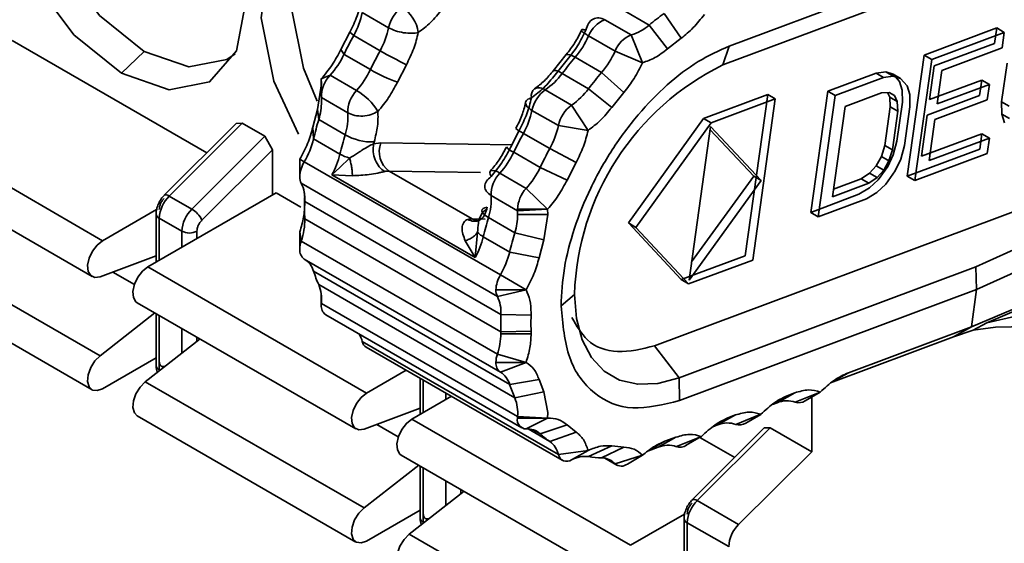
# Model space of a CAD drawing. Header units: millimetres. Extents: x 0 to 420, y 0 to 297.
# Tile 49 of 110: x 303.82 to 306.9, y 108.63 to 110.27. Entities that reach past the tile are written whole.
import ezdxf

# ---------------------------------------------------------------- set-up
doc = ezdxf.new("R2010")
doc.units = ezdxf.units.MM

msp = doc.modelspace()

# ---------------------------------------------------------------- linework, layer by layer
at = {"color": 7, "linetype": 'Continuous', "lineweight": 35}
for p, q in [((306.0375, 110.1838), (306.966, 110.5307)), ((306.0179, 110.125), (306.9455, 110.4716)), ((304.8906, 110.2888), (304.9731, 110.2412)), ((305.7046, 110.2968), (305.7871, 110.2492)), ((305.8871, 110.208), (305.8336, 110.2855)), ((305.7314, 110.2186), (305.6489, 110.2662)), ((305.7871, 110.2492), (305.8443, 110.1746)), ((304.8516, 110.2276), (304.8237, 110.1731)), ((304.8639, 110.2169), (304.8516, 110.2276)), ((304.9464, 110.1693), (304.8639, 110.2169)), ((305.598, 110.2154), (305.6805, 110.1678)), ((305.7663, 110.1317), (305.7314, 110.2186)), ((306.6469, 110.1557), (306.8733, 110.2402)), ((306.8968, 110.2266), (306.6705, 110.1421)), ((306.8733, 110.2402), (306.8665, 110.1918)), ((306.8968, 110.2266), (306.8733, 110.2402)), ((306.89, 110.1782), (306.8968, 110.2266)), ((303.7966, 110.201), (304.4046, 109.85)), ((305.8871, 110.208), (305.8443, 110.1746)), ((306.0375, 110.1838), (306.0179, 110.125)), ((306.8665, 110.1918), (306.6779, 110.1214)), ((304.209, 110.167), (304.1383, 110.0989)), ((304.8237, 110.1731), (304.8336, 110.1576)), ((304.8336, 110.1576), (304.9161, 110.11)), ((305.528, 110.1569), (305.4882, 110.1075)), ((305.6805, 110.1678), (305.7663, 110.1317)), ((306.5937, 109.7765), (306.6469, 110.1557)), ((306.6705, 110.1421), (306.6469, 110.1557)), ((306.89, 110.1782), (306.7014, 110.1078)), ((305.0005, 110.071), (305.0284, 110.1255)), ((305.5309, 110.1404), (305.4933, 110.0936)), ((305.6387, 110.1011), (305.5562, 110.1487)), ((305.8041, 109.2465), (308.1922, 110.1389)), ((306.6173, 109.7629), (306.6705, 110.1421)), ((306.6779, 110.1214), (306.6632, 110.0165)), ((306.8885, 110.0089), (306.9054, 110.13)), ((304.79, 110.0923), (304.7627, 110.0816)), ((304.8725, 110.0447), (304.79, 110.0923)), ((305.5153, 110.0979), (305.5978, 110.0502)), ((305.7077, 110.0383), (305.6387, 110.1011)), ((306.3452, 110.0429), (306.4961, 110.0993)), ((306.4961, 110.0993), (306.5264, 110.103)), ((306.4961, 110.0993), (306.5196, 110.0857)), ((306.5264, 110.103), (306.5492, 110.0962)), ((306.5499, 110.0894), (306.5264, 110.103)), ((306.5492, 110.0962), (306.5699, 110.0734)), ((306.5728, 110.0826), (306.5492, 110.0962)), ((306.6867, 110.0029), (306.7014, 110.1078)), ((304.7634, 110.0651), (304.7511, 109.9857)), ((304.7634, 110.0651), (304.7627, 110.0816)), ((304.7627, 110.0816), (304.7628, 110.0783)), ((304.7627, 110.0786), (304.7627, 110.0272)), ((306.5196, 110.0857), (306.3688, 110.0293)), ((306.5499, 110.0894), (306.5196, 110.0857)), ((306.5728, 110.0826), (306.5499, 110.0894)), ((306.5699, 110.0734), (306.5779, 110.0458)), ((306.5934, 110.0598), (306.5728, 110.0826)), ((306.6015, 110.0322), (306.5934, 110.0598)), ((306.6632, 110.0165), (306.8266, 110.0776)), ((306.8502, 110.064), (306.6867, 110.0029)), ((306.8266, 110.0776), (306.8198, 110.0292)), ((306.8502, 110.064), (306.8266, 110.0776)), ((306.8434, 110.0156), (306.8502, 110.064)), ((305.5449, 109.9992), (305.4624, 110.0468)), ((305.5978, 110.0502), (305.6701, 109.9916)), ((305.7077, 110.0383), (305.6701, 109.9916)), ((305.9573, 109.9571), (306.1578, 110.032)), ((306.1578, 110.032), (306.0871, 109.5283)), ((306.1814, 110.0184), (306.1578, 110.032)), ((306.292, 109.6637), (306.3452, 110.0429)), ((306.3155, 109.6501), (306.3688, 110.0293)), ((306.3688, 110.0293), (306.3452, 110.0429)), ((306.3997, 109.995), (306.5128, 110.0373)), ((306.5128, 110.0373), (306.5369, 110.0386)), ((306.5321, 110.0384), (306.5391, 110.0236)), ((306.5369, 110.0386), (306.5534, 110.0295)), ((306.5534, 110.0295), (306.5626, 110.01)), ((306.5779, 110.0458), (306.5785, 110.0078)), ((306.6021, 109.9942), (306.6015, 110.0322)), ((306.8198, 110.0292), (306.6564, 109.9681)), ((304.7629, 110.0225), (304.8454, 109.9748)), ((305.5961, 109.9201), (305.5449, 109.9992)), ((306.1814, 110.0184), (305.9809, 109.9435)), ((306.1107, 109.5147), (306.1814, 110.0184)), ((306.5391, 110.0236), (306.5408, 109.9937)), ((306.5626, 110.01), (306.5391, 110.0236)), ((306.5785, 110.0078), (306.5616, 109.8868)), ((306.5626, 110.01), (306.5644, 109.9801)), ((306.8434, 110.0156), (306.6799, 109.9545)), ((306.8891, 109.971), (306.8885, 110.0089)), ((306.8885, 110.0089), (306.912, 109.9953)), ((303.3959, 109.9696), (304.0794, 109.575)), ((304.7511, 109.9857), (304.7362, 109.93)), ((304.7546, 109.954), (304.7511, 109.9857)), ((305.4209, 109.9827), (305.5034, 109.935)), ((306.3601, 109.7126), (306.3997, 109.995)), ((306.5408, 109.9937), (306.5238, 109.8727)), ((306.5644, 109.9801), (306.5408, 109.9937)), ((306.5644, 109.9801), (306.5474, 109.8591)), ((306.5851, 109.8732), (306.6021, 109.9942)), ((306.6564, 109.9681), (306.6382, 109.839)), ((307.9149, 109.9971), (306.8081, 109.493)), ((306.8971, 109.9434), (306.8891, 109.971)), ((306.8891, 109.971), (306.9127, 109.9574)), ((304.4969, 109.942), (304.2717, 109.7174)), ((304.5155, 109.9424), (304.2872, 109.7147)), ((304.4969, 109.942), (304.5155, 109.9424)), ((304.5155, 109.9424), (304.5862, 109.9016)), ((304.8371, 109.9064), (304.7546, 109.954)), ((305.7222, 109.6305), (305.9573, 109.9571)), ((305.9809, 109.9435), (305.7457, 109.6169)), ((305.9809, 109.9435), (305.9573, 109.9571)), ((306.6618, 109.8254), (306.6799, 109.9545)), ((304.7362, 109.93), (304.7384, 109.8935)), ((305.382, 109.9214), (305.3541, 109.8669)), ((305.4767, 109.8631), (305.3942, 109.9107)), ((305.5034, 109.935), (305.5961, 109.9201)), ((305.9119, 109.4515), (305.9793, 109.9319)), ((305.9779, 109.9219), (306.1138, 109.7769)), ((305.9793, 109.9319), (306.1374, 109.7633)), ((306.6382, 109.839), (306.8268, 109.9095)), ((307.9172, 109.9265), (306.8104, 109.4223)), ((306.8268, 109.9095), (306.8201, 109.8611)), ((306.8268, 109.9095), (306.8504, 109.8959)), ((304.5862, 109.9016), (304.3579, 109.6739)), ((304.5862, 109.9016), (304.6097, 109.859)), ((304.7384, 109.8935), (304.8209, 109.8458)), ((304.9278, 109.8837), (304.9262, 109.8782)), ((304.9262, 109.8782), (304.949, 109.8811)), ((306.5616, 109.8868), (306.5496, 109.8441)), ((306.8504, 109.8959), (306.6618, 109.8254)), ((306.8436, 109.8475), (306.8504, 109.8959)), ((303.3625, 109.8575), (304.0461, 109.4629)), ((304.3895, 109.6394), (304.6097, 109.859)), ((304.6097, 109.859), (304.6097, 109.7179)), ((305.3639, 109.8515), (305.4464, 109.8038)), ((305.5588, 109.8194), (305.4767, 109.8631)), ((306.5238, 109.8727), (306.513, 109.8381)), ((306.5474, 109.8591), (306.5238, 109.8727)), ((306.5496, 109.8441), (306.5325, 109.8071)), ((306.5474, 109.8591), (306.5366, 109.8245)), ((306.5732, 109.8305), (306.5851, 109.8732)), ((306.8201, 109.8611), (306.5937, 109.7765)), ((306.8436, 109.8475), (306.6173, 109.7629)), ((304.6955, 109.7752), (304.6955, 109.8296)), ((304.7094, 109.8217), (304.6955, 109.8296)), ((305.3222, 109.468), (304.7094, 109.8217)), ((304.8203, 109.8038), (304.8509, 109.8334)), ((305.5588, 109.8194), (305.5308, 109.7649)), ((306.513, 109.8381), (306.497, 109.8092)), ((306.5366, 109.8245), (306.513, 109.8381)), ((306.5366, 109.8245), (306.5206, 109.7956)), ((306.5561, 109.7935), (306.5732, 109.8305)), ((304.7958, 109.781), (304.8203, 109.8038)), ((305.2339, 109.6433), (304.9746, 109.793)), ((305.4028, 109.7385), (305.3203, 109.7861)), ((305.4464, 109.8038), (305.5308, 109.7649)), ((306.4496, 109.7685), (306.4759, 109.786)), ((306.4759, 109.786), (306.497, 109.8092)), ((306.4759, 109.786), (306.4995, 109.7724)), ((306.497, 109.8092), (306.5206, 109.7956)), ((306.5206, 109.7956), (306.4995, 109.7724)), ((306.5325, 109.8071), (306.5028, 109.7655)), ((306.5561, 109.7935), (306.5264, 109.7519)), ((304.7, 109.7547), (305.3128, 109.4009)), ((304.7958, 109.781), (305.2436, 109.5225)), ((304.8598, 109.7784), (304.7958, 109.781)), ((306.1374, 109.7633), (305.9119, 109.4515)), ((305.9199, 109.5088), (306.1138, 109.7769)), ((306.1138, 109.7769), (306.1374, 109.7633)), ((306.4732, 109.7549), (306.3601, 109.7126)), ((306.3634, 109.7363), (306.4496, 109.7685)), ((306.4496, 109.7685), (306.4732, 109.7549)), ((306.4995, 109.7724), (306.4732, 109.7549)), ((306.5028, 109.7655), (306.4754, 109.7399)), ((306.5264, 109.7519), (306.499, 109.7263)), ((306.5937, 109.7765), (306.6173, 109.7629)), ((306.7941, 109.3057), (307.8958, 109.7734)), ((304.6215, 109.7247), (304.2208, 109.4934)), ((304.6215, 109.7247), (304.6987, 109.6802)), ((304.7105, 109.7248), (304.711, 109.7)), ((305.4699, 109.6734), (305.4028, 109.7385)), ((306.4754, 109.7399), (306.4429, 109.7201)), ((306.499, 109.7263), (306.4664, 109.7065)), ((307.8393, 109.7418), (306.8427, 109.3188)), ((304.2872, 109.7147), (304.3579, 109.6739)), ((304.7105, 109.6704), (304.7105, 109.7105)), ((305.3238, 109.3442), (304.711, 109.6979)), ((305.2933, 109.7163), (305.3758, 109.6687)), ((306.4429, 109.7201), (306.292, 109.6637)), ((306.4664, 109.7065), (306.3155, 109.6501)), ((304.248, 109.6724), (304.0794, 109.575)), ((304.2464, 109.6593), (304.2464, 109.5082)), ((305.2814, 109.6796), (305.2798, 109.6741)), ((305.3756, 109.6734), (305.4699, 109.6734)), ((305.3758, 109.6687), (305.4699, 109.6734)), ((305.4699, 109.6734), (305.4705, 109.6569)), ((306.292, 109.6637), (306.3155, 109.6501)), ((304.2562, 109.6457), (304.3269, 109.6049)), ((304.711, 109.6434), (305.3238, 109.2897)), ((305.3674, 109.6002), (305.2849, 109.6478)), ((305.3762, 109.6569), (305.4705, 109.6569)), ((305.4705, 109.6569), (305.4582, 109.5775)), ((305.8867, 109.4534), (305.7222, 109.6305)), ((305.7457, 109.6169), (305.7222, 109.6305)), ((304.0712, 109.2156), (303.3876, 109.6102)), ((304.6955, 109.5483), (304.6955, 109.6028)), ((304.7, 109.574), (304.6955, 109.6028)), ((305.2511, 109.6023), (305.2436, 109.5225)), ((305.4582, 109.5775), (305.3674, 109.6002)), ((305.9102, 109.4398), (305.7457, 109.6169)), ((305.3128, 109.2202), (304.7, 109.574)), ((305.2436, 109.5225), (305.2124, 109.5748)), ((305.2688, 109.5873), (305.3513, 109.5397)), ((305.4582, 109.5775), (305.4433, 109.5218)), ((305.3513, 109.5397), (305.4433, 109.5218)), ((304.0712, 109.4623), (304.2464, 109.5275)), ((304.7094, 109.5178), (305.3222, 109.164)), ((306.0871, 109.5283), (305.8867, 109.4534)), ((306.1107, 109.5147), (305.9102, 109.4398)), ((303.3625, 109.5036), (304.0461, 109.109)), ((304.2208, 109.4934), (304.9044, 109.0988)), ((305.3513, 109.1258), (304.7384, 109.4796)), ((306.8081, 109.493), (305.8805, 109.1464)), ((306.8081, 109.493), (306.8104, 109.4223)), ((305.4027, 109.4214), (305.3222, 109.468)), ((305.8867, 109.4534), (305.9102, 109.4398)), ((304.7546, 109.4377), (305.3674, 109.0839)), ((305.4027, 109.4214), (305.3084, 109.4214)), ((305.3128, 109.4009), (305.4027, 109.4214)), ((306.8104, 109.4223), (305.882, 109.0754)), ((306.8104, 109.4223), (306.7941, 109.3057)), ((304.7627, 109.3739), (304.7627, 109.405)), ((304.7629, 109.3789), (304.7629, 109.3923)), ((305.5538, 109.4074), (305.5119, 109.3711)), ((304.1875, 109.3812), (304.871, 108.9866)), ((305.3758, 109.0251), (304.7629, 109.3789)), ((304.2423, 109.3496), (304.0712, 109.2156)), ((304.2464, 109.3472), (304.2464, 109.1845)), ((304.7766, 109.3434), (305.3894, 108.9896)), ((305.4181, 109.342), (305.3238, 109.3442)), ((305.4181, 109.342), (305.4176, 109.3166)), ((305.4182, 109.3497), (305.4181, 109.342)), ((306.8427, 109.3188), (306.9325, 109.3394)), ((305.3238, 109.2897), (305.4181, 109.2918)), ((305.4176, 109.3166), (305.4181, 109.2918)), ((305.4181, 109.2918), (305.4182, 109.2843)), ((306.4097, 109.162), (306.7941, 109.3057)), ((306.7941, 109.3057), (306.738, 109.2743)), ((306.738, 109.2743), (306.7994, 109.2951)), ((306.7994, 109.2951), (306.8427, 109.3188)), ((306.8696, 109.305), (306.7994, 109.2951)), ((306.8696, 109.305), (307.2745, 109.3112)), ((304.3838, 109.2679), (304.2126, 109.134)), ((305.5034, 108.9062), (304.8906, 109.2599)), ((305.3239, 109.2843), (305.4182, 109.2843)), ((306.7379, 109.2741), (306.3543, 109.1309)), ((304.9028, 109.2425), (305.5157, 108.8888)), ((305.8805, 109.1464), (305.8041, 109.2465)), ((304.0794, 109.1123), (304.2464, 109.2088)), ((304.2444, 109.2076), (304.2464, 109.2064)), ((305.4027, 109.1946), (305.3128, 109.2202)), ((305.0281, 109.1702), (304.9044, 109.0988)), ((305.4027, 109.1946), (305.3084, 109.1946)), ((305.3222, 109.164), (305.4027, 109.1946)), ((305.0714, 109.1452), (305.0714, 109.0319)), ((305.4433, 109.1411), (305.3513, 109.1258)), ((305.4433, 109.1411), (305.4582, 109.1025)), ((305.8805, 109.1464), (305.882, 109.0754)), ((304.8961, 108.7394), (304.2126, 109.134)), ((305.1695, 109.0886), (305.0458, 109.0172)), ((305.3674, 109.0839), (305.4582, 109.1025)), ((305.4582, 109.1025), (305.4705, 109.0374)), ((306.1869, 109.0684), (306.2423, 109.0995)), ((306.224, 109.0926), (306.2423, 109.0995)), ((306.3219, 109.1016), (306.2438, 109.0699)), ((306.2747, 109.0744), (306.3216, 109.1014)), ((306.295, 109.0861), (306.295, 108.9151)), ((304.8961, 108.986), (305.0714, 109.0512)), ((306.1869, 109.0684), (306.1723, 109.0629)), ((304.1875, 109.0274), (304.871, 108.6328)), ((305.0458, 109.0172), (305.7293, 108.6226)), ((305.4699, 109.0202), (305.3756, 109.0202)), ((305.4699, 109.0202), (305.3758, 109.0251)), ((305.4028, 108.9865), (305.4699, 109.0202)), ((305.4705, 109.0374), (305.4699, 109.0202)), ((306.0012, 108.999), (306.0566, 109.0301)), ((306.0383, 109.0233), (306.0566, 109.0301)), ((306.1362, 109.0322), (306.0581, 109.0005)), ((306.089, 109.005), (306.1359, 109.032)), ((305.5308, 108.9991), (305.4464, 108.9715)), ((305.5308, 108.9991), (305.5588, 108.9768)), ((306.1468, 108.9895), (305.9216, 108.7649)), ((306.1654, 108.99), (305.9371, 108.7623)), ((306.0012, 108.999), (305.9866, 108.9935)), ((306.1468, 108.9895), (306.1654, 108.99)), ((306.1654, 108.99), (306.295, 108.9151)), ((305.4767, 108.9473), (305.5588, 108.9768)), ((305.8156, 108.9296), (305.8709, 108.9607)), ((305.8365, 108.9479), (305.8709, 108.9607)), ((305.9505, 108.9628), (305.8724, 108.9311)), ((305.9033, 108.9356), (305.9502, 108.9626)), ((305.9459, 108.9602), (306.0545, 108.8975)), ((305.6701, 108.9332), (305.5978, 108.8999)), ((305.6387, 108.8962), (305.7077, 108.9298)), ((305.6701, 108.9332), (305.7077, 108.9298)), ((305.8156, 108.9296), (305.7852, 108.9183)), ((305.0125, 108.905), (305.696, 108.5104)), ((305.5961, 108.9193), (305.5034, 108.9062)), ((305.5449, 108.8899), (305.5961, 108.9193)), ((305.6482, 108.8953), (305.6858, 108.8735)), ((305.7663, 108.9041), (305.6805, 108.8778)), ((305.7191, 108.8768), (305.7663, 108.9041)), ((306.295, 108.9151), (306.0668, 108.6874)), ((305.0673, 108.8733), (304.8961, 108.7394)), ((305.0714, 108.871), (305.0714, 108.7082)), ((305.2087, 108.7917), (305.0375, 108.6577)), ((306.0668, 108.6874), (305.9371, 108.7623)), ((304.9044, 108.6361), (305.0714, 108.7325)), ((305.0693, 108.7313), (305.0714, 108.7301)), ((305.8979, 108.7199), (305.7293, 108.6226)), ((305.8963, 108.7068), (305.8963, 108.232)), ((306.0357, 108.6184), (305.9061, 108.6932)), ((305.9061, 108.6932), (305.9061, 108.2184)), ((305.7211, 108.2631), (305.0375, 108.6577))]:
    msp.add_line(p, q, dxfattribs=at)
at = {"color": 8, "linetype": 'Continuous', "lineweight": 35}
for p, q in [((304.949, 109.8811), (305.3579, 109.8744)), ((304.9746, 109.793), (305.2601, 109.7883)), ((304.711, 109.6979), (304.711, 109.7085)), ((304.2562, 109.5138), (304.2562, 109.6457)), ((305.275, 109.6427), (305.2339, 109.6433)), ((304.3269, 109.6049), (304.3269, 109.5546)), ((304.374, 109.5818), (304.374, 109.6049)), ((304.1784, 109.4382), (304.111, 109.4771)), ((304.2562, 109.1709), (304.2562, 109.3416)), ((304.3269, 109.3008), (304.3269, 109.2234)), ((304.374, 109.2603), (304.374, 109.2735)), ((304.2582, 109.1697), (304.2562, 109.1709)), ((304.2562, 109.1681), (304.2562, 109.1709)), ((305.0811, 109.0376), (305.0811, 109.1396)), ((306.4097, 109.162), (306.3604, 109.1344)), ((305.1519, 109.0988), (305.1519, 109.0784)), ((306.224, 109.0926), (306.1748, 109.065)), ((306.0383, 109.0233), (305.9891, 108.9956)), ((305.0033, 108.9619), (304.9359, 109.0008)), ((305.4087, 108.9865), (305.4767, 108.9473)), ((305.4464, 108.9715), (305.4252, 108.9837)), ((305.8365, 108.9479), (305.7893, 108.9213)), ((305.6805, 108.8778), (305.6513, 108.8946)), ((305.0811, 108.6946), (305.0811, 108.8653)), ((305.1519, 108.8245), (305.1519, 108.7472)), ((305.199, 108.7841), (305.199, 108.7973)), ((305.0832, 108.6934), (305.0811, 108.6946)), ((305.0812, 108.6919), (305.0811, 108.6946))]:
    msp.add_line(p, q, dxfattribs=at)
at = {"color": 7, "linetype": 'Continuous', "lineweight": 35, "flags": 128}
for points in [[(304.1383, 110.0989), (303.9895, 110.219), (303.8633, 110.3892), (303.779, 110.5836), (303.7494, 110.7725), (303.779, 110.9273), (303.8633, 111.0243), (303.9895, 111.0488), (304.1383, 110.9971)], [(303.9797, 111.0496), (303.9507, 111.0363), (303.8715, 110.9451), (303.8437, 110.7997), (303.8715, 110.6222), (303.9507, 110.4397), (304.0692, 110.2798), (304.209, 110.167)], [(304.1383, 110.9971), (304.2872, 110.877), (304.4133, 110.7068), (304.4976, 110.5125), (304.5272, 110.3235), (304.4976, 110.1687), (304.4133, 110.0717), (304.2872, 110.0472), (304.1383, 110.0989)], [(304.6912, 109.908), (304.6147, 110.0739), (304.5749, 110.2721), (304.5983, 110.4376), (304.6811, 110.5437), (304.8097, 110.573), (304.9633, 110.5209)], [(304.8047, 110.5734), (304.7689, 110.5559), (304.6912, 110.4563), (304.6692, 110.3008), (304.7065, 110.1146), (304.7498, 110.0115)], [(304.209, 110.167), (304.3489, 110.1184), (304.4674, 110.1414), (304.4934, 110.1598)], [(305.2931, 109.7754), (305.2901, 109.7823), (305.2891, 109.7879), (305.29, 109.7919), (305.2915, 109.7936)], [(305.2849, 109.6478), (305.2765, 109.6532), (305.2702, 109.6586), (305.2661, 109.6637), (305.2644, 109.6684), (305.2651, 109.6725), (305.2683, 109.6758), (305.2738, 109.6782), (305.2814, 109.6796)], [(304.0794, 109.575), (304.0623, 109.5615), (304.0476, 109.5424), (304.0371, 109.5203), (304.0324, 109.4983), (304.0341, 109.4793), (304.042, 109.4659), (304.0549, 109.46), (304.0712, 109.4623)], [(304.2208, 109.4934), (304.2038, 109.4798), (304.189, 109.4607), (304.1786, 109.4387), (304.1739, 109.4166), (304.1756, 109.3976), (304.1834, 109.3843), (304.1875, 109.3812)], [(305.5538, 109.4074), (305.5598, 109.3316), (305.5776, 109.265), (305.6068, 109.2097), (305.6463, 109.1673), (305.695, 109.1392), (305.7515, 109.1261), (305.814, 109.1285), (305.8805, 109.1464)], [(304.0712, 109.2156), (304.0549, 109.1991), (304.042, 109.1783), (304.0341, 109.1558), (304.0324, 109.1349), (304.0371, 109.1183), (304.0476, 109.1082), (304.0623, 109.1062), (304.0794, 109.1123)], [(304.2126, 109.134), (304.1963, 109.1175), (304.1834, 109.0966), (304.1756, 109.0742), (304.1739, 109.0532), (304.1786, 109.0366), (304.1875, 109.0274)], [(304.9044, 109.0988), (304.8873, 109.0852), (304.8725, 109.0661), (304.8621, 109.0441), (304.8574, 109.022), (304.8591, 109.003), (304.8669, 108.9897), (304.8799, 108.9837), (304.8961, 108.986)], [(305.0458, 109.0172), (305.0287, 109.0036), (305.014, 108.9845), (305.0035, 108.9624), (304.9988, 108.9404), (305.0005, 108.9214), (305.0084, 108.908), (305.0125, 108.905)], [(304.8961, 108.7394), (304.8799, 108.7229), (304.8669, 108.702), (304.8591, 108.6796), (304.8574, 108.6586), (304.8621, 108.642), (304.8725, 108.632), (304.8873, 108.6299), (304.9044, 108.6361)], [(305.0375, 108.6577), (305.0213, 108.6413), (305.0084, 108.6204), (305.0005, 108.598), (304.9988, 108.577), (305.0035, 108.5604), (305.0125, 108.5512)]]:
    msp.add_lwpolyline(points, dxfattribs=at)
at = {"color": 8, "linetype": 'Continuous', "lineweight": 35, "flags": 128}
for points in [[(305.5562, 110.1487), (305.5474, 110.1533), (305.5398, 110.1564), (305.5337, 110.1578), (305.5292, 110.1576), (305.528, 110.1569)], [(304.2717, 109.7174), (304.2729, 109.7182), (304.2755, 109.7188), (304.2788, 109.7183), (304.2828, 109.717), (304.2872, 109.7147)], [(305.2502, 109.6378), (305.2435, 109.6392), (305.2339, 109.6433)], [(305.9216, 108.7649), (305.9228, 108.7657), (305.9254, 108.7663), (305.9287, 108.7659), (305.9327, 108.7645), (305.9371, 108.7623)]]:
    msp.add_lwpolyline(points, dxfattribs=at)
at = {"color": 7, "linetype": 'Continuous', "lineweight": 35}
for centre, radius, start, end in [((305.0774, 110.2192), 0.1066, 126.097, 168.1192), ((304.9557, 110.2111), 0.1111, 7.8127, 58.0017), ((304.6332, 110.3434), 0.2631, 331.2525, 348.0204), ((306.4225, 109.4834), 0.9951, 126.2884, 129.6847), ((305.6811, 110.183), 0.0892, 111.1603, 158.7017), ((305.6885, 110.3628), 0.1505, 286.5802, 310.9813), ((306.1234, 109.5347), 1.4324, 151.56, 154.2235), ((304.7157, 110.2958), 0.2631, 331.2525, 348.0204), ((305.3385, 110.3317), 0.2844, 319.9534, 335.871), ((305.7636, 110.1354), 0.0892, 111.1603, 158.7017), ((304.5795, 110.2798), 0.2819, 318.297, 334.3066), ((306.2059, 109.4871), 1.4324, 151.56, 154.2235), ((305.6314, 111.3555), 1.3699, 239.9951, 243.883), ((305.421, 110.2841), 0.2844, 319.9534, 335.871), ((306.5852, 109.2797), 1.3469, 139.8176, 142.5932), ((306.3831, 109.3799), 0.8298, 116.1138, 178.1025), ((304.8633, 110.0237), 0.1004, 136.8979, 180.691), ((304.662, 110.2322), 0.2819, 318.297, 334.3066), ((305.1714, 110.5521), 0.5106, 239.997, 250.4475), ((305.3303, 110.2365), 0.2311, 304.8702, 323.1597), ((306.6677, 109.2321), 1.3469, 139.8176, 142.5932), ((304.9458, 109.9761), 0.1004, 136.8979, 180.691), ((304.7743, 109.8766), 0.1947, 31.9397, 59.712), ((305.4478, 110.0278), 0.0291, 128.7007, 191.2795), ((305.5252, 109.9607), 0.1066, 126.097, 168.1192), ((305.4128, 110.1888), 0.2311, 304.8702, 323.1597), ((304.5608, 110.0131), 0.2026, 343.0277, 359.3124), ((304.6163, 110.0108), 0.147, 359.9512, 4.5382), ((305.6077, 109.9131), 0.1066, 126.097, 168.1192), ((304.6542, 109.9634), 0.1915, 342.674, 3.4222), ((305.1636, 110.0373), 0.2631, 331.2525, 348.0204), ((305.8987, 109.6165), 1.1929, 163.5637, 166.5733), ((305.9812, 109.5688), 1.1929, 163.5637, 166.5733), ((304.9233, 110.0583), 0.1746, 240.4297, 271.5006), ((306.6537, 109.2286), 1.4324, 151.56, 154.2235), ((305.2461, 109.9896), 0.2631, 331.2525, 348.0204), ((304.4764, 109.9578), 0.2699, 329.7166, 346.2021), ((305.0182, 109.8534), 0.0745, 158.2097, 234.1866), ((304.5613, 109.9093), 0.2673, 331.302, 346.2526), ((304.8896, 109.9686), 0.1406, 240.7883, 254.0303), ((305.1099, 109.9737), 0.2819, 318.297, 334.3066), ((306.7362, 109.1809), 1.4324, 151.56, 154.2235), ((304.7917, 109.7719), 0.0962, 148.8142, 178.0409), ((304.9742, 109.7422), 0.0509, 89.5079, 105.1136), ((305.3936, 109.7175), 0.1004, 136.8979, 180.691), ((305.1923, 109.9261), 0.2819, 318.297, 334.3066), ((304.7395, 109.774), 0.044, 178.4234, 206.0195), ((304.5976, 109.7054), 0.1137, 356.2429, 25.7089), ((305.479, 109.6684), 0.1035, 137.3411, 177.2062), ((304.3603, 109.6404), 0.1042, 134.5185, 177.1075), ((305.5193, 109.6703), 0.8088, 178.0407, 179.991), ((305.1021, 109.7049), 0.1915, 342.674, 3.4222), ((304.431, 109.5996), 0.1042, 134.5185, 177.1075), ((304.317, 109.6047), 0.0804, 25.5525, 59.433), ((305.4722, 109.6703), 0.7617, 179.9891, 182.019), ((305.4341, 109.6733), 0.0586, 179.9421, 184.5478), ((305.2292, 109.6571), 0.147, 359.9512, 4.5382), ((304.5081, 109.64), 0.2029, 341.0168, 0.9747), ((305.2335, 109.5924), 0.0509, 89.5134, 105.1048), ((306.429, 109.3103), 1.1929, 163.5637, 166.5733), ((305.1736, 109.6594), 0.2026, 343.0277, 359.3124), ((304.3505, 109.6503), 0.0512, 242.6091, 297.3903), ((306.5115, 109.2627), 1.1929, 163.5637, 166.5733), ((304.7787, 109.5471), 0.0832, 161.1744, 179.1657), ((305.0092, 109.6508), 0.2673, 331.3018, 346.2528), ((304.7289, 109.545), 0.0335, 174.3606, 234.4153), ((305.0892, 109.604), 0.2699, 329.7166, 346.2021), ((304.6746, 109.4612), 0.0665, 16.0791, 58.4034), ((305.156, 109.6164), 0.4394, 198.1428, 204.0006), ((305.4045, 109.4181), 0.0962, 148.8142, 178.0409), ((304.6404, 109.3915), 0.1232, 354.1209, 22.033), ((305.3523, 109.4202), 0.044, 178.4234, 206.0195), ((305.2104, 109.3516), 0.1137, 356.2429, 25.7089), ((304.7958, 109.3705), 0.0333, 174.1047, 234.5827), ((304.8296, 109.3739), 0.0669, 175.7446, 179.9602), ((306.1087, 109.3169), 0.7853, 178.0113, 181.9887), ((305.1714, 109.2843), 0.1525, 359.9881, 2.0162), ((304.8093, 109.2391), 0.084, 14.3576, 31.7494), ((304.9171, 109.2655), 0.0271, 191.9237, 238.1798), ((305.116, 109.2873), 0.2079, 341.1726, 359.1663), ((305.3915, 109.1933), 0.0832, 161.1744, 179.1657), ((305.3417, 109.1913), 0.0335, 174.3606, 234.4153), ((305.2874, 109.1074), 0.0665, 16.0791, 58.4034), ((305.7688, 109.2626), 0.4394, 198.1428, 204.0006), ((305.2532, 109.0377), 0.1232, 354.1209, 22.033), ((306.2173, 108.9982), 0.0764, 69.6697, 113.3627), ((306.2546, 109.1045), 0.0362, 252.7398, 303.8285), ((305.4037, 109.0151), 0.0286, 169.83, 268.2606), ((305.4425, 109.0201), 0.0669, 175.7446, 179.9602), ((305.4068, 108.9273), 0.0594, 48.1252, 93.8097), ((306.0316, 108.9288), 0.0764, 69.6732, 113.3592), ((306.0689, 109.0351), 0.0362, 252.7256, 303.8426), ((305.6387, 109.1811), 0.2844, 227.4636, 235.2935), ((305.4346, 108.8907), 0.0706, 12.6872, 53.3217), ((305.8459, 108.8594), 0.0764, 69.6686, 113.3613), ((305.8832, 108.9657), 0.0362, 252.7322, 303.8404), ((305.5298, 108.9123), 0.027, 193.0602, 304.1635), ((305.5876, 108.8084), 0.092, 83.6795, 117.6564), ((305.6481, 109.2318), 0.3357, 261.3868, 268.3958), ((305.6381, 108.8382), 0.058, 43.0342, 89.4355), ((305.7004, 108.9006), 0.0303, 228.9086, 308.2709), ((306.0102, 108.6879), 0.1042, 134.5185, 177.1075), ((306.1398, 108.6131), 0.1042, 134.5185, 177.1075)]:
    msp.add_arc(centre, radius, start, end, dxfattribs=at)
at = {"color": 8, "linetype": 'Continuous', "lineweight": 35}
for centre, radius, start, end in [((305.4898, 110.0691), 0.0384, 48.4323, 92.3647), ((305.443, 110.0216), 0.0318, 52.3879, 114.8137), ((305.4605, 110.0417), 0.1468, 232.2125, 243.1614), ((305.3859, 109.9055), 0.0583, 219.8458, 247.8537), ((305.2985, 109.7609), 0.0334, 49.0456, 102.0293), ((304.2618, 109.66), 0.0154, 182.6071, 248.6959), ((304.2631, 109.1861), 0.0168, 185.6981, 245.6245), ((305.0881, 108.7099), 0.0168, 185.7009, 245.6216), ((305.9117, 108.7075), 0.0154, 182.6105, 248.6925)]:
    msp.add_arc(centre, radius, start, end, dxfattribs=at)
at = {"color": 7, "linetype": 'Continuous', "lineweight": 35}
for points, knots in [([(304.889, 110.3283), (304.8849, 110.3114), (304.8765, 110.2776), (304.8599, 110.2443), (304.8516, 110.2276)], [0, 0, 0, 0, 0.500001, 1, 1, 1, 1]), ([(305.0658, 110.2262), (305.0789, 110.236), (305.1051, 110.2555), (305.1282, 110.2836), (305.1398, 110.2977)], [0, 0, 0, 0, 0.5, 1, 1, 1, 1]), ([(305.9597, 110.2828), (305.9485, 110.2683), (305.926, 110.2393), (305.9, 110.2184), (305.8871, 110.208)], [0, 0, 0, 0, 0.499998, 1, 1, 1, 1]), ([(305.5895, 110.2338), (305.5918, 110.2412), (305.5964, 110.256), (305.6114, 110.2694), (305.6298, 110.2742), (305.6425, 110.2689), (305.6489, 110.2662)], [0, 0, 0, 0, 0.250002, 0.500004, 0.749989, 1, 1, 1, 1]), ([(305.0658, 110.2262), (305.0591, 110.225), (305.0458, 110.2226), (305.0198, 110.2249), (304.9937, 110.231), (304.98, 110.2378), (304.9731, 110.2412)], [0, 0, 0, 0, 0.25, 0.499993, 0.749994, 1, 1, 1, 1]), ([(305.0284, 110.1255), (305.0367, 110.1422), (305.0534, 110.1756), (305.0617, 110.2093), (305.0658, 110.2262)], [0, 0, 0, 0, 0.499999, 1, 1, 1, 1]), ([(305.5757, 110.2332), (305.569, 110.2195), (305.5556, 110.1922), (305.5371, 110.1687), (305.5279, 110.1569)], [0, 0, 0, 0, 0.500269, 1, 1, 1, 1]), ([(305.5895, 110.2338), (305.5813, 110.2171), (305.5649, 110.1836), (305.5423, 110.1548), (305.5309, 110.1404)], [0, 0, 0, 0, 0.499999, 1, 1, 1, 1]), ([(305.598, 110.2154), (305.5924, 110.2189), (305.5812, 110.2257), (305.5746, 110.2327), (305.5764, 110.236), (305.5851, 110.2345), (305.5895, 110.2338)], [0, 0, 0, 0, 0.250009, 0.499993, 0.749995, 1, 1, 1, 1]), ([(305.5119, 109.3711), (305.514, 109.4099), (305.5181, 109.4875), (305.5509, 109.6139), (305.6016, 109.7401), (305.6696, 109.8614), (305.7513, 109.9717), (305.8429, 110.0653), (305.9402, 110.1402), (306.0051, 110.1692), (306.0375, 110.1838)], [0, 0, 0, 0, 0.125, 0.25, 0.375, 0.5, 0.625, 0.75, 0.875, 1, 1, 1, 1]), ([(304.8237, 110.1731), (304.815, 110.1565), (304.7976, 110.1235), (304.7744, 110.0956), (304.7627, 110.0816)], [0, 0, 0, 0, 0.500003, 1, 1, 1, 1]), ([(305.8443, 110.1746), (305.8312, 110.1647), (305.8051, 110.145), (305.7792, 110.1361), (305.7663, 110.1317)], [0, 0, 0, 0, 0.499999, 1, 1, 1, 1]), ([(305.7663, 110.1317), (305.7581, 110.115), (305.7416, 110.0816), (305.719, 110.0528), (305.7077, 110.0383)], [0, 0, 0, 0, 0.500001, 1, 1, 1, 1]), ([(305.4933, 110.0936), (305.4818, 110.0795), (305.4586, 110.0514), (305.4324, 110.0319), (305.4194, 110.0221)], [0, 0, 0, 0, 0.5, 1, 1, 1, 1]), ([(305.4882, 110.1075), (305.4788, 110.0961), (305.4603, 110.0734), (305.4396, 110.0579), (305.4293, 110.0502)], [0, 0, 0, 0, 0.502161, 1, 1, 1, 1]), ([(304.9395, 109.9795), (304.9512, 109.9935), (304.9745, 110.0214), (304.9918, 110.0545), (305.0005, 110.071)], [0, 0, 0, 0, 0.5, 1, 1, 1, 1]), ([(305.401, 110.0071), (305.3976, 109.9935), (305.3909, 109.9663), (305.3773, 109.9393), (305.3706, 109.9257)], [0, 0, 0, 0, 0.498743, 1, 1, 1, 1]), ([(305.4194, 110.0221), (305.4152, 110.0052), (305.4069, 109.9715), (305.3903, 109.9381), (305.382, 109.9214)], [0, 0, 0, 0, 0.500001, 1, 1, 1, 1]), ([(305.4209, 109.9827), (305.4155, 109.9864), (305.4045, 109.9939), (305.3994, 110.0057), (305.4036, 110.0161), (305.4141, 110.0201), (305.4194, 110.0221)], [0, 0, 0, 0, 0.25001, 0.499995, 0.749992, 1, 1, 1, 1]), ([(304.9395, 109.9795), (304.9327, 109.9758), (304.9189, 109.9682), (304.8925, 109.964), (304.8661, 109.9656), (304.8523, 109.9718), (304.8454, 109.9748)], [0, 0, 0, 0, 0.249997, 0.499991, 0.749995, 1, 1, 1, 1]), ([(304.9278, 109.8837), (304.9321, 109.9006), (304.9407, 109.9345), (304.9399, 109.9645), (304.9395, 109.9795)], [0, 0, 0, 0, 0.5, 1, 1, 1, 1]), ([(305.6701, 109.9916), (305.6585, 109.9775), (305.6354, 109.9494), (305.6092, 109.9299), (305.5961, 109.9201)], [0, 0, 0, 0, 0.499998, 1, 1, 1, 1]), ([(304.7362, 109.93), (304.7314, 109.913), (304.7219, 109.8791), (304.7043, 109.8461), (304.6955, 109.8296)], [0, 0, 0, 0, 0.500002, 1, 1, 1, 1]), ([(305.5961, 109.9201), (305.592, 109.9032), (305.5836, 109.8694), (305.567, 109.8361), (305.5588, 109.8194)], [0, 0, 0, 0, 0.500001, 1, 1, 1, 1]), ([(304.8509, 109.8334), (304.8589, 109.8384), (304.8717, 109.8463), (304.8917, 109.8593), (304.9098, 109.87), (304.9212, 109.8757), (304.9262, 109.8782)], [0, 0, 0, 0, 0.326696, 0.514472, 0.78544, 1, 1, 1, 1]), ([(304.9262, 109.8782), (304.9253, 109.8699), (304.9235, 109.8535), (304.9303, 109.8274), (304.943, 109.8047), (304.9549, 109.7957), (304.9609, 109.7913)], [0, 0, 0, 0, 0.250001, 0.500001, 0.750011, 1, 1, 1, 1]), ([(305.3411, 109.8681), (305.334, 109.8546), (305.3197, 109.8274), (305.3006, 109.8046), (305.2911, 109.7932)], [0, 0, 0, 0, 0.500487, 1, 1, 1, 1]), ([(305.3541, 109.8669), (305.3454, 109.8504), (305.328, 109.8173), (305.3047, 109.7894), (305.2931, 109.7754)], [0, 0, 0, 0, 0.5, 1, 1, 1, 1]), ([(304.8509, 109.8334), (304.8521, 109.8291), (304.8545, 109.8203), (304.8573, 109.8062), (304.8593, 109.7917), (304.8596, 109.7829), (304.8598, 109.7784)], [0, 0, 0, 0, 0.232617, 0.480199, 0.738027, 1, 1, 1, 1]), ([(304.9609, 109.7913), (304.9576, 109.7906), (304.951, 109.7892), (304.9349, 109.7859), (304.9031, 109.7802), (304.8772, 109.7791), (304.8598, 109.7784)], [0, 0, 0, 0, 0.118983, 0.23779, 0.488268, 1, 1, 1, 1]), ([(305.2933, 109.7163), (305.2878, 109.7204), (305.2768, 109.7285), (305.2721, 109.7448), (305.2767, 109.7617), (305.2876, 109.7709), (305.2931, 109.7754)], [0, 0, 0, 0, 0.250009, 0.499996, 0.749995, 1, 1, 1, 1]), ([(305.5308, 109.7649), (305.5221, 109.7483), (305.5047, 109.7153), (305.4815, 109.6874), (305.4699, 109.6734)], [0, 0, 0, 0, 0.500004, 1, 1, 1, 1]), ([(304.2722, 109.7178), (304.2687, 109.7139), (304.2615, 109.7058), (304.2531, 109.6904), (304.2475, 109.6742), (304.2468, 109.6642), (304.2464, 109.6593)], [0, 0, 0, 0, 0.241213, 0.496154, 0.75308, 1, 1, 1, 1]), ([(304.2717, 109.7074), (304.2695, 109.705), (304.2651, 109.7001), (304.2602, 109.691), (304.2568, 109.6816), (304.2564, 109.6758), (304.2562, 109.6729)], [0, 0, 0, 0, 0.248596, 0.500001, 0.748802, 1, 1, 1, 1]), ([(304.7111, 109.6925), (304.7104, 109.6781), (304.7091, 109.6495), (304.7001, 109.6183), (304.6955, 109.6028)], [0, 0, 0, 0, 0.499997, 1, 1, 1, 1]), ([(305.2202, 109.6416), (305.2266, 109.6389), (305.2393, 109.6336), (305.2578, 109.6384), (305.2728, 109.6518), (305.2774, 109.6666), (305.2798, 109.6741)], [0, 0, 0, 0, 0.249989, 0.5, 0.749999, 1, 1, 1, 1]), ([(305.2798, 109.6741), (305.2755, 109.6711), (305.2656, 109.6643), (305.2578, 109.6474), (305.252, 109.6262), (305.2514, 109.6116), (305.2511, 109.6023)], [0, 0, 0, 0, 0.214468, 0.49592, 0.680556, 1, 1, 1, 1]), ([(304.374, 109.6049), (304.3742, 109.6077), (304.3746, 109.6135), (304.378, 109.6229), (304.3829, 109.6321), (304.3873, 109.6369), (304.3895, 109.6394)], [0, 0, 0, 0, 0.2482014, 0.4997132, 0.7484369, 1, 1, 1, 1]), ([(305.2124, 109.5748), (305.2073, 109.5886), (305.1995, 109.609), (305.2052, 109.6299), (305.2126, 109.6382), (305.2177, 109.6405), (305.2202, 109.6416)], [0, 0, 0, 0, 0.511773, 0.761942, 0.880835, 1, 1, 1, 1]), ([(305.2511, 109.6023), (305.2493, 109.5996), (305.2456, 109.594), (305.2366, 109.5864), (305.2255, 109.5797), (305.2168, 109.5764), (305.2124, 109.5748)], [0, 0, 0, 0, 0.247008, 0.499994, 0.753009, 1, 1, 1, 1]), ([(305.2688, 109.5873), (305.2649, 109.5898), (305.257, 109.5947), (305.2531, 109.5998), (305.2511, 109.6023)], [0, 0, 0, 0, 0.5000195, 1, 1, 1, 1]), ([(305.4433, 109.5218), (305.4385, 109.5048), (305.429, 109.4709), (305.4114, 109.4379), (305.4027, 109.4214)], [0, 0, 0, 0, 0.500003, 1, 1, 1, 1]), ([(305.4027, 109.4214), (305.4072, 109.4111), (305.4162, 109.3903), (305.4175, 109.3632), (305.4182, 109.3497)], [0, 0, 0, 0, 0.4999975, 1, 1, 1, 1]), ([(305.882, 109.0754), (305.8315, 109.0628), (305.7306, 109.0375), (305.6104, 109.0894), (305.5278, 109.1995), (305.5172, 109.3139), (305.5119, 109.3711)], [0, 0, 0, 0, 0.25, 0.5, 0.75, 1, 1, 1, 1]), ([(305.5459, 109.3345), (305.5604, 109.3091), (305.5933, 109.2517), (305.6854, 109.2174), (305.7645, 109.2368), (305.8041, 109.2465)], [0, 0, 0, 0, 0.28396, 0.641979, 1, 1, 1, 1]), ([(305.4182, 109.2843), (305.4175, 109.2699), (305.4162, 109.2413), (305.4072, 109.2101), (305.4027, 109.1946)], [0, 0, 0, 0, 0.499997, 1, 1, 1, 1]), ([(304.2562, 109.1981), (304.2564, 109.1954), (304.2568, 109.1901), (304.2602, 109.1846), (304.2651, 109.1811), (304.2695, 109.1813), (304.2717, 109.1814)], [0, 0, 0, 0, 0.248599, 0.499997, 0.748813, 1, 1, 1, 1]), ([(304.2464, 109.1845), (304.2466, 109.1804), (304.247, 109.1731), (304.2496, 109.1667), (304.2507, 109.1638)], [0, 0, 0, 0, 0.562597, 1, 1, 1, 1]), ([(305.4027, 109.1946), (305.4114, 109.1882), (305.429, 109.1755), (305.4385, 109.1526), (305.4433, 109.1411)], [0, 0, 0, 0, 0.500002, 1, 1, 1, 1]), ([(306.3219, 109.1016), (306.3362, 109.115), (306.3649, 109.1417), (306.3947, 109.1552), (306.4097, 109.162)], [0, 0, 0, 0, 0.500001, 1, 1, 1, 1]), ([(306.2423, 109.0995), (306.2568, 109.1037), (306.2859, 109.1122), (306.3099, 109.1051), (306.3219, 109.1016)], [0, 0, 0, 0, 0.500001, 1, 1, 1, 1]), ([(306.1362, 109.0322), (306.1505, 109.0456), (306.1792, 109.0723), (306.209, 109.0859), (306.224, 109.0926)], [0, 0, 0, 0, 0.5, 1, 1, 1, 1]), ([(305.4699, 109.0202), (305.4815, 109.0196), (305.5047, 109.0185), (305.5221, 109.0056), (305.5308, 108.9991)], [0, 0, 0, 0, 0.499999, 1, 1, 1, 1]), ([(305.9505, 108.9628), (305.9648, 108.9762), (305.9935, 109.0029), (306.0233, 109.0165), (306.0383, 109.0233)], [0, 0, 0, 0, 0.5, 1, 1, 1, 1]), ([(306.0566, 109.0301), (306.0711, 109.0343), (306.1003, 109.0428), (306.1242, 109.0357), (306.1362, 109.0322)], [0, 0, 0, 0, 0.499995, 1, 1, 1, 1]), ([(305.5588, 108.9768), (305.567, 108.9697), (305.5836, 108.9555), (305.592, 108.9313), (305.5961, 108.9193)], [0, 0, 0, 0, 0.4999965, 1, 1, 1, 1]), ([(305.8709, 108.9607), (305.8854, 108.9649), (305.9146, 108.9734), (305.9385, 108.9663), (305.9505, 108.9628)], [0, 0, 0, 0, 0.500003, 1, 1, 1, 1]), ([(305.5961, 108.9193), (305.6092, 108.9246), (305.6354, 108.9352), (305.6585, 108.9339), (305.6701, 108.9332)], [0, 0, 0, 0, 0.499997, 1, 1, 1, 1]), ([(305.7077, 108.9298), (305.719, 108.9285), (305.7416, 108.9257), (305.7581, 108.9113), (305.7663, 108.9041)], [0, 0, 0, 0, 0.499999, 1, 1, 1, 1]), ([(305.7663, 108.9041), (305.7779, 108.9135), (305.8012, 108.9324), (305.8247, 108.9427), (305.8365, 108.9479)], [0, 0, 0, 0, 0.499999, 1, 1, 1, 1]), ([(305.9221, 108.7653), (305.9186, 108.7614), (305.9114, 108.7533), (305.903, 108.738), (305.8974, 108.7217), (305.8967, 108.7117), (305.8963, 108.7068)], [0, 0, 0, 0, 0.2412128, 0.4961541, 0.7530797, 1, 1, 1, 1]), ([(305.9216, 108.7549), (305.9194, 108.7525), (305.915, 108.7476), (305.9101, 108.7386), (305.9067, 108.7291), (305.9063, 108.7233), (305.9061, 108.7204)], [0, 0, 0, 0, 0.248596, 0.500001, 0.748802, 1, 1, 1, 1]), ([(305.0714, 108.7082), (305.0716, 108.7041), (305.0719, 108.6969), (305.0746, 108.6904), (305.0757, 108.6876)], [0, 0, 0, 0, 0.562597, 1, 1, 1, 1]), ([(305.0811, 108.7218), (305.0813, 108.7192), (305.0818, 108.7139), (305.0851, 108.7084), (305.0901, 108.7049), (305.0944, 108.7051), (305.0966, 108.7052)], [0, 0, 0, 0, 0.248599, 0.499997, 0.748813, 1, 1, 1, 1])]:
    msp.add_open_spline(points, degree=3, knots=knots, dxfattribs=at)

doc.saveas('drawing.dxf')
